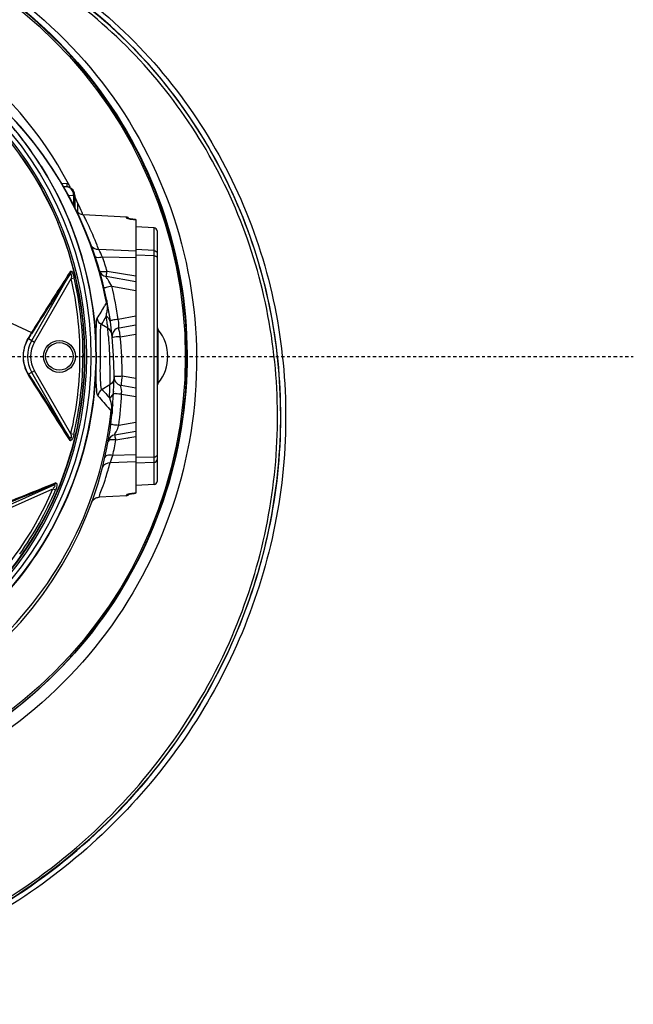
# Model space of a CAD drawing. Header units: inches. Extents: x 22575 to 24734, y 6028 to 6659.
# Tile 105 of 163: x 24499 to 24522, y 6479 to 6516. Entities that reach past the tile are written whole.
import ezdxf

# ---------------------------------------------------------------- set-up
doc = ezdxf.new("R2010")
doc.units = ezdxf.units.IN
doc.header["$LTSCALE"] = 0.5
doc.header["$MEASUREMENT"] = 0
doc.linetypes.add('CENTER', pattern=[2, 1.25, -0.25, 0.25, -0.25])
doc.layers.add('CL', color=1, linetype='Continuous')

# ---------------------------------------------------------------- blocks, each defined once
blk = doc.blocks.new('Flygt Large 14 MGD')
at = {"color": 6, "linetype": 'Continuous'}
for p, q in [((24512.627, 6504.076), (24512.435, 6504.086)), ((24512.624, 6503.96), (24512.506, 6503.966)), ((24512.681, 6503.656), (24512.881, 6503.646)), ((24512.881, 6503.276), (24512.881, 6503.646)), ((24512.923, 6503.646), (24512.881, 6503.646)), ((24512.923, 6503.646), (24512.923, 6503.196)), ((24513.037, 6502.955), (24513.037, 6503.353)), ((24514.838, 6502.84), (24513.238, 6502.924)), ((24514.838, 6502.812), (24514.838, 6502.84)), ((24515.097, 6502.754), (24515.072, 6502.757)), ((24515.186, 6502.746), (24515.186, 6492.603)), ((24515.862, 6502.445), (24515.186, 6502.48)), ((24515.862, 6492.924), (24515.862, 6502.445)), ((24515.974, 6502.327), (24515.974, 6493.041)), ((24515.186, 6501.581), (24513.812, 6501.638)), ((24515.862, 6501.602), (24515.186, 6501.634)), ((24515.186, 6501.325), (24513.951, 6501.354)), ((24515.862, 6501.405), (24515.186, 6501.426)), ((24511.326, 6498.267), (24512.756, 6500.744)), ((24511.429, 6498.208), (24512.788, 6500.562)), ((24512.788, 6500.562), (24512.897, 6500.588)), ((24515.186, 6500.44), (24514.083, 6500.634)), ((24515.186, 6500.644), (24514.121, 6500.826)), ((24514.295, 6500.28), (24515.186, 6500.123)), ((24509.335, 6499.462), (24511.32, 6498.566)), ((24514.06, 6499.611), (24514.025, 6499.545)), ((24514.041, 6499.574), (24514.025, 6499.545)), ((24514.094, 6499.678), (24514.041, 6499.574)), ((24514.094, 6499.678), (24514.06, 6499.611)), ((24515.186, 6499.164), (24514.53, 6499.048)), ((24514.144, 6498.723), (24513.909, 6498.857)), ((24514.128, 6498.87), (24514.139, 6498.772)), ((24514.134, 6498.821), (24514.139, 6498.772)), ((24514.139, 6498.772), (24514.144, 6498.723)), ((24514.568, 6498.738), (24515.186, 6498.847)), ((24516.018, 6496.685), (24516.018, 6498.665)), ((24511.204, 6498.337), (24511.429, 6498.208)), ((24514.607, 6498.4), (24515.186, 6498.498)), ((24513.226, 6497.707), (24513.286, 6497.679)), ((24511.429, 6497.142), (24511.212, 6497.017)), ((24512.732, 6494.648), (24511.326, 6497.083)), ((24512.777, 6494.806), (24511.429, 6497.142)), ((24515.186, 6496.851), (24514.678, 6496.937)), ((24514.221, 6496.617), (24513.933, 6496.453)), ((24515.186, 6496.503), (24514.639, 6496.599)), ((24514.659, 6496.279), (24515.186, 6496.186)), ((24514.212, 6495.722), (24514.267, 6495.662)), ((24515.186, 6495.227), (24514.552, 6495.115)), ((24512.884, 6494.78), (24512.777, 6494.806)), ((24514.41, 6494.773), (24515.186, 6494.91)), ((24514.449, 6494.58), (24515.186, 6494.705)), ((24514.859, 6494.65), (24514.941, 6494.664)), ((24515.186, 6494.024), (24514.327, 6494.004)), ((24515.862, 6493.945), (24515.186, 6493.924)), ((24515.186, 6493.769), (24514.233, 6493.729)), ((24515.862, 6493.747), (24515.186, 6493.716)), ((24509.603, 6491.779), (24512.16, 6492.918)), ((24515.862, 6492.924), (24515.186, 6492.886)), ((24509.651, 6491.672), (24512.108, 6492.766)), ((24512.108, 6492.766), (24512.209, 6492.723)), ((24514.838, 6492.509), (24513.82, 6492.456)), ((24514.838, 6492.509), (24514.838, 6492.537)), ((24514.902, 6492.563), (24514.898, 6492.561))]:
    blk.add_line(p, q, dxfattribs=at)
at = {"color": 7, "linetype": 'Continuous'}
for p, q in [((24512.624, 6503.969), (24512.624, 6503.963)), ((24515.175, 6502.748), (24515.174, 6502.747)), ((24515.174, 6502.747), (24515.186, 6502.746)), ((24515.175, 6502.747), (24515.175, 6502.748)), ((24513.298, 6497.679), (24513.287, 6497.679)), ((24513.287, 6497.675), (24513.298, 6497.675)), ((24515.186, 6492.603), (24515.174, 6492.603)), ((24515.174, 6492.603), (24515.175, 6492.601)), ((24515.175, 6492.601), (24515.175, 6492.603)), ((24515.186, 6492.602), (24515.186, 6492.603))]:
    blk.add_line(p, q, dxfattribs=at)
blk.add_lwpolyline([(24512.688, 6504.068), (24512.681, 6504.07), (24512.675, 6504.071), (24512.668, 6504.072), (24512.661, 6504.073), (24512.654, 6504.074), (24512.647, 6504.075), (24512.641, 6504.075), (24512.634, 6504.076), (24512.627, 6504.076)], dxfattribs=at)
at = {"color": 6, "linetype": 'Continuous'}
for points in [[(24513.238, 6502.924), (24513.21, 6502.927), (24513.173, 6502.934), (24513.136, 6502.947), (24513.102, 6502.963), (24513.069, 6502.984), (24513.04, 6503.008), (24513.013, 6503.036), (24512.99, 6503.068), (24512.972, 6503.1)], [(24515.072, 6502.757), (24515.048, 6502.76), (24515.026, 6502.763), (24515.005, 6502.766), (24514.986, 6502.769), (24514.969, 6502.772), (24514.953, 6502.775), (24514.939, 6502.778), (24514.927, 6502.781), (24514.917, 6502.783), (24514.909, 6502.786), (24514.902, 6502.788), (24514.898, 6502.789), (24514.898, 6502.789)], [(24515.175, 6502.748), (24515.151, 6502.75), (24515.124, 6502.752), (24515.097, 6502.754)], [(24513.54, 6492.25), (24513.557, 6492.287), (24513.578, 6492.322), (24513.604, 6492.354), (24513.634, 6492.383), (24513.666, 6492.407), (24513.702, 6492.427), (24513.741, 6492.442), (24513.78, 6492.451), (24513.82, 6492.456)], [(24514.898, 6492.561), (24514.896, 6492.56), (24514.897, 6492.56), (24514.9, 6492.561), (24514.905, 6492.563), (24514.912, 6492.565), (24514.921, 6492.567), (24514.931, 6492.57), (24514.944, 6492.573), (24514.958, 6492.576), (24514.973, 6492.578), (24514.99, 6492.581), (24515.009, 6492.584), (24515.029, 6492.587), (24515.05, 6492.59)], [(24515.05, 6492.59), (24515.073, 6492.593), (24515.097, 6492.595), (24515.122, 6492.597), (24515.147, 6492.6), (24515.175, 6492.601)]]:
    blk.add_lwpolyline(points, dxfattribs=at)
for centre, radius in [((24500.482, 6497.675), 16.535), ((24500.482, 6497.675), 13.039), ((24512.352, 6497.675), 0.591), ((24512.352, 6497.675), 0.512)]:
    blk.add_circle(centre, radius, dxfattribs=at)
for centre, radius, start, end in [((24500.482, 6497.675), 16.592, 117.4947, 109.7585), ((24500.482, 6497.675), 13.78, 27.6456, 133.3005), ((24500.482, 6497.675), 13.228, 91.5783, 88.4217), ((24500.482, 6497.005), 13.898, 271.9859, 88.0141), ((24500.503, 6497.059), 13.841, 11.2865, 81.487), ((24500.482, 6497.675), 12.883, 317.5813, 42.4187), ((24500.458, 6497.654), 13.26, 32.26, 42.3989), ((24512.608, 6503.646), 0.315, 80.0304, 87.0011), ((24512.608, 6503.646), 0.315, 0, 72.7583), ((24500.482, 6497.675), 13.78, 22.3656, 25.4638), ((24501.322, 6496.838), 13.381, 22.1578, 25.9334), ((24514.832, 6502.722), 0.118, 28.5657, 87), ((24515.294, 6504.766), 2.022, 263.1381, 265.4068), ((24515.282, 6504.619), 1.875, 265.4046, 266.6989), ((24500.421, 6497.668), 12.866, 6.4164, 22.7103), ((24500.419, 6497.658), 12.88, 6.1694, 22.7485), ((24515.856, 6502.327), 0.118, 0, 87), ((24501.49, 6496.909), 13.198, 22.0357, 22.1504), ((24501.508, 6496.916), 13.178, 20.9977, 22.036), ((24505.837, 6497.56), 8.957, 25.0631, 27.0883), ((24501.331, 6496.998), 13.351, 16.6622, 19.0439), ((24613.067, 6434.325), 120.306, 146.49011, 147.75823), ((24500.483, 6497.706), 12.632, 0.0018, 13.0667), ((24500.483, 6497.706), 12.744, 0.0017, 13.0668), ((24500.475, 6497.004), 14.204, 8.2729, 13.3348), ((24500.621, 6497.097), 13.718, 10.8449, 11.2309), ((24508.753, 6502.364), 5.979, 326.794, 331.8676), ((24514.402, 6499.74), 0.315, 191.5247, 203.4667), ((24514.4, 6499.739), 0.312, 203.4541, 206.8985), ((24513.879, 6499.466), 0.277, 10.4873, 28.6513), ((24500.442, 6497.675), 12.845, 6.1048, 6.3945), ((24500.508, 6497.681), 12.779, 359.9909, 6.1094), ((24500.468, 6497.673), 12.83, 0.0186, 6.1268), ((24508.603, 6502.169), 6.255, 328.0273, 331.3002), ((24510.873, 6499.621), 3.249, 351.9222, 354.3808), ((24500.632, 6497.274), 13.59, 6.7452, 7.9977), ((24492.827, 6496.973), 21.389, 3.8776, 4.6933), ((24514.623, 6498.427), 0.315, 100, 185.7422), ((24516.171, 6498.788), 0.197, 180.0003, 218.9424), ((24514.793, 6497.675), 1.575, 321.0576, 38.9424), ((24553.279, 6471.945), 49.668, 147.6708, 147.9007), ((24501.466, 6497.029), 13.212, 359.6022, 5.9556), ((24512.352, 6497.675), 1.184, 149.9993, 210.0003), ((24512.352, 6497.675), 1.066, 150.0001, 209.9999), ((24500.482, 6497.685), 12.805, 306.6068, 359.976), ((24500.482, 6497.674), 12.816, 306.6367, 0.0125), ((24500.484, 6497.707), 12.631, 346.7225, 0.0001), ((24500.484, 6497.707), 12.741, 346.7224, 0.0001), ((25209.996, 6943.781), 829.396, 212.592621, 212.787041), ((25144.062, 6898.699), 749.6, 212.409245, 212.624946), ((24514.694, 6496.91), 0.315, 179.6132, 193.011), ((24500.63, 6496.737), 13.592, 357.4659, 359.4967), ((24514.694, 6496.91), 0.315, 199.7099, 226.5054), ((24516.171, 6496.561), 0.197, 141.0576, 179.9997), ((24530.954, 6510.838), 22.556, 220.4094, 222.0773), ((24531.393, 6511.324), 22.934, 220.4209, 221.4712), ((24500.476, 6497.006), 14.202, 352.3467, 357.0653), ((24512.932, 6495.573), 1.382, 8.2137, 10.2292), ((24500.577, 6497.081), 13.763, 353.5727, 354.0789), ((24514.465, 6494.463), 0.315, 100, 169.6933), ((24501.41, 6497.04), 13.269, 346.7731, 349.3133), ((24506.747, 6496.438), 7.961, 340.1056, 342.1995), ((24582.034, 6314.417), 191.69, 111.37769, 112.21487), ((24588.194, 6302.108), 205.443, 111.70566, 112.49244), ((24500.483, 6497.707), 12.632, 310.8496, 336.9718), ((24500.455, 6497.729), 12.776, 324.6889, 336.9291), ((24514.832, 6492.627), 0.118, 273, 331.4318), ((24515.293, 6490.597), 2.009, 94.6629, 95.8726), ((24515.283, 6490.722), 1.884, 93.302, 94.6693)]:
    blk.add_arc(centre, radius, start, end, dxfattribs=at)
at = {"color": 7, "linetype": 'Continuous'}
for centre, radius, start, end in [((24512.608, 6503.646), 0.315, 72.7583, 80.0304), ((24500.482, 6497.675), 13.78, 26.9415, 27.6456), ((24514.138, 6500.945), 0.315, 196.0909, 260), ((24514.694, 6496.91), 0.315, 193.011, 199.7099), ((24514.694, 6496.91), 0.315, 226.5054, 260)]:
    blk.add_arc(centre, radius, start, end, dxfattribs=at)
blk.add_ellipse((24514.694, 6496.91), major_axis=(-0.055, -0.31), ratio=0.067136, start_param=-1.649073, end_param=0.000226, dxfattribs=at)
at = {"color": 6, "linetype": 'Continuous'}
for points, knots in [([(24500.506, 6514.348), (24502.372, 6514.364), (24506.147, 6513.781), (24511.172, 6511.062), (24515.029, 6506.838), (24517.276, 6501.575), (24517.671, 6495.865), (24516.175, 6490.339), (24512.96, 6485.607), (24509.892, 6483.317), (24508.227, 6482.458)], [0, 0, 0, 0, 0.124657, 0.249555, 0.374519, 0.499562, 0.62464, 0.749748, 0.874871, 1, 1, 1, 1]), ([(24500.482, 6514.319), (24502.322, 6514.309), (24506.031, 6513.68), (24510.961, 6510.971), (24514.738, 6506.794), (24516.935, 6501.613), (24517.313, 6496.002), (24515.832, 6490.581), (24512.666, 6485.949), (24509.647, 6483.716), (24508.011, 6482.883)], [0, 0, 0, 0, 0.125006, 0.250216, 0.375389, 0.5005, 0.625513, 0.750428, 0.875253, 1, 1, 1, 1]), ([(24508.795, 6513.352), (24511.357, 6512.31), (24514.906, 6509.804), (24518.143, 6505.256), (24520.364, 6500.118), (24520.979, 6492.981), (24518.266, 6484.879), (24512.679, 6478.422), (24505.113, 6474.475), (24496.657, 6473.485), (24491.117, 6474.794), (24488.558, 6475.885)], [0, 0, 0, 0, 0.124465, 0.187141, 0.249831, 0.374614, 0.499522, 0.624525, 0.749627, 0.874792, 1, 1, 1, 1]), ([(24508.864, 6513.533), (24509.182, 6513.388), (24509.829, 6513.123), (24511.07, 6512.479), (24513.152, 6511.196), (24515.791, 6508.865), (24518.259, 6505.445), (24520.511, 6500.315), (24521.191, 6493.18), (24518.575, 6485.043), (24513.084, 6478.503), (24505.589, 6474.427), (24497.157, 6473.271), (24491.591, 6474.456), (24489.008, 6475.489)], [0, 0, 0, 0, 0.015697, 0.031393, 0.062773, 0.125436, 0.188116, 0.250802, 0.375528, 0.500306, 0.625148, 0.750062, 0.875014, 1, 1, 1, 1]), ([(24518.652, 6487.075), (24519.722, 6489.481), (24520.946, 6494.734), (24519.655, 6502.648), (24515.414, 6509.369), (24511.002, 6512.316), (24508.636, 6513.259)], [0, 0, 0, 0, 0.253974, 0.505462, 0.754256, 1, 1, 1, 1]), ([(24518.552, 6486.603), (24519.682, 6488.99), (24521.043, 6494.251), (24519.941, 6502.292), (24516.42, 6508.125), (24512.881, 6511.152), (24510.618, 6512.547), (24509.407, 6513.096), (24508.799, 6513.36)], [0, 0, 0, 0, 0.249861, 0.499565, 0.749081, 0.874455, 0.937229, 1, 1, 1, 1]), ([(24475.657, 6512.341), (24474.283, 6509.397), (24472.47, 6503.01), (24473.18, 6493.086), (24477.41, 6484.058), (24484.657, 6477.199), (24493.975, 6473.593), (24502.347, 6473.904), (24508.486, 6476.18), (24512.644, 6478.832), (24516.12, 6482.329), (24517.855, 6485.129), (24518.552, 6486.603)], [0, 0, 0, 0, 0.12495, 0.249862, 0.37474, 0.499589, 0.624414, 0.749191, 0.811899, 0.874607, 0.937303, 1, 1, 1, 1]), ([(24475.776, 6512.481), (24474.3, 6509.419), (24472.45, 6502.792), (24473.339, 6492.61), (24477.841, 6483.546), (24485.348, 6476.844), (24494.788, 6473.55), (24503.1, 6474.14), (24509.091, 6476.603), (24514.389, 6480.208), (24517.367, 6484.186), (24518.652, 6487.075)], [0, 0, 0, 0, 0.130141, 0.256914, 0.383071, 0.508363, 0.632667, 0.756007, 0.817618, 0.878957, 1, 1, 1, 1]), ([(24511.671, 6504.732), (24512.912, 6502.765), (24514.357, 6498.068), (24512.626, 6490.972), (24507.55, 6485.72), (24502.807, 6484.435), (24500.482, 6484.435)], [0, 0, 0, 0, 0.250001, 0.500002, 0.750002, 1, 1, 1, 1]), ([(24512.881, 6503.646), (24512.881, 6503.659), (24512.879, 6503.685), (24512.875, 6503.712), (24512.872, 6503.725)], [0, 0, 0, 0, 0.49856, 1, 1, 1, 1]), ([(24513.355, 6502.69), (24513.327, 6502.749), (24513.329, 6502.778), (24513.221, 6502.936), (24513.239, 6502.924)], [0, 0, 0, 0, 0.748167, 1, 1, 1, 1]), ([(24514.838, 6502.812), (24514.838, 6502.805), (24514.87, 6502.793), (24514.889, 6502.787), (24514.907, 6502.782)], [0, 0, 0, 0, 0.289238, 1, 1, 1, 1]), ([(24514.858, 6502.809), (24514.855, 6502.81), (24514.848, 6502.811), (24514.842, 6502.812), (24514.838, 6502.812)], [0, 0, 0, 0, 0.508542, 1, 1, 1, 1]), ([(24514.905, 6502.787), (24514.898, 6502.792), (24514.883, 6502.801), (24514.866, 6502.807), (24514.858, 6502.809)], [0, 0, 0, 0, 0.506958, 1, 1, 1, 1]), ([(24513.951, 6501.354), (24513.919, 6501.346), (24513.831, 6501.331), (24513.689, 6501.332), (24513.669, 6501.393)], [0, 0, 0, 0, 0.341463, 1, 1, 1, 1]), ([(24515.862, 6501.405), (24515.873, 6501.404), (24515.894, 6501.401), (24515.915, 6501.393), (24515.924, 6501.389)], [0, 0, 0, 0, 0.502902, 1, 1, 1, 1]), ([(24515.924, 6501.389), (24515.937, 6501.382), (24515.959, 6501.369), (24515.974, 6501.345), (24515.974, 6501.334)], [0, 0, 0, 0, 0.572531, 1, 1, 1, 1]), ([(24512.763, 6500.83), (24512.654, 6500.665), (24512.168, 6499.914), (24511.691, 6499.157), (24511.32, 6498.566)], [0, 0, 0, 0, 0.220768, 1, 1, 1, 1]), ([(24512.763, 6500.83), (24512.768, 6500.816), (24512.772, 6500.786), (24512.764, 6500.757), (24512.756, 6500.744)], [0, 0, 0, 0, 0.506719, 1, 1, 1, 1]), ([(24514.295, 6500.28), (24514.249, 6500.357), (24514.162, 6500.482), (24514.133, 6500.562), (24514.069, 6500.637), (24514.083, 6500.634)], [0, 0, 0, 0, 0.653199, 0.90117, 1, 1, 1, 1]), ([(24514.295, 6500.28), (24514.227, 6500.264), (24514.12, 6500.251), (24514.052, 6500.211), (24514.004, 6500.214), (24514.005, 6500.208)], [0, 0, 0, 0, 0.709983, 0.930165, 1, 1, 1, 1]), ([(24514.101, 6499.774), (24514.104, 6499.757), (24514.108, 6499.724), (24514.1, 6499.691), (24514.094, 6499.678)], [0, 0, 0, 0, 0.537993, 1, 1, 1, 1]), ([(24514.118, 6499.442), (24514.117, 6499.418), (24514.113, 6499.372), (24514.109, 6499.326), (24514.106, 6499.303)], [0, 0, 0, 0, 0.508382, 1, 1, 1, 1]), ([(24513.779, 6496.216), (24513.745, 6496.256), (24513.736, 6496.43), (24513.713, 6496.728), (24513.716, 6497.162), (24513.719, 6497.8), (24513.705, 6498.409), (24513.728, 6498.876), (24513.727, 6499.046), (24513.755, 6499.089)], [0, 0, 0, 0, 0.054731, 0.166363, 0.321778, 0.500819, 0.834968, 0.946223, 1, 1, 1, 1]), ([(24514.53, 6499.048), (24514.46, 6499.038), (24514.353, 6499.035), (24514.282, 6499.001), (24514.234, 6499.009), (24514.235, 6499.003)], [0, 0, 0, 0, 0.710176, 0.930285, 1, 1, 1, 1]), ([(24514.568, 6498.738), (24514.539, 6498.732), (24514.575, 6498.913), (24514.539, 6498.974), (24514.53, 6499.048)], [0, 0, 0, 0, 0.290085, 1, 1, 1, 1]), ([(24513.933, 6496.453), (24513.9, 6496.482), (24513.888, 6496.633), (24513.859, 6497.017), (24513.882, 6497.654), (24513.861, 6498.287), (24513.882, 6498.676), (24513.882, 6498.823), (24513.909, 6498.857)], [0, 0, 0, 0, 0.05431, 0.166273, 0.500275, 0.833742, 0.945883, 1, 1, 1, 1]), ([(24514.607, 6498.4), (24514.592, 6498.478), (24514.608, 6498.557), (24514.535, 6498.732), (24514.568, 6498.738)], [0, 0, 0, 0, 0.699081, 1, 1, 1, 1]), ([(24511.213, 6498.394), (24511.067, 6498.156), (24510.93, 6497.629), (24511.102, 6497.132), (24511.219, 6496.941)], [0, 0, 0, 0, 0.555213, 1, 1, 1, 1]), ([(24511.212, 6497.017), (24511.102, 6497.187), (24510.946, 6497.64), (24511.068, 6498.122), (24511.204, 6498.337)], [0, 0, 0, 0, 0.443104, 1, 1, 1, 1]), ([(24511.204, 6498.337), (24511.209, 6498.346), (24511.215, 6498.365), (24511.215, 6498.384), (24511.213, 6498.394)], [0, 0, 0, 0, 0.487107, 1, 1, 1, 1]), ([(24511.312, 6498.51), (24511.317, 6498.519), (24511.322, 6498.537), (24511.322, 6498.557), (24511.32, 6498.566)], [0, 0, 0, 0, 0.487511, 1, 1, 1, 1]), ([(24514.167, 6498.419), (24514.179, 6498.252), (24514.213, 6497.652), (24514.221, 6497.051), (24514.221, 6496.617)], [0, 0, 0, 0, 0.278348, 1, 1, 1, 1]), ([(24514.607, 6498.4), (24514.537, 6498.393), (24514.469, 6498.41), (24514.313, 6498.367), (24514.31, 6498.396)], [0, 0, 0, 0, 0.706032, 1, 1, 1, 1]), ([(24511.212, 6497.017), (24511.218, 6497.006), (24511.225, 6496.98), (24511.223, 6496.954), (24511.219, 6496.941)], [0, 0, 0, 0, 0.489689, 1, 1, 1, 1]), ([(24514.659, 6496.279), (24514.654, 6496.355), (24514.679, 6496.416), (24514.609, 6496.605), (24514.639, 6496.599)], [0, 0, 0, 0, 0.710096, 1, 1, 1, 1]), ([(24514.659, 6496.279), (24514.589, 6496.283), (24514.482, 6496.274), (24514.408, 6496.302), (24514.361, 6496.288), (24514.361, 6496.295)], [0, 0, 0, 0, 0.710191, 0.930313, 1, 1, 1, 1]), ([(24514.267, 6495.662), (24514.269, 6495.68), (24514.276, 6495.718), (24514.291, 6495.753), (24514.299, 6495.77)], [0, 0, 0, 0, 0.499574, 1, 1, 1, 1]), ([(24514.334, 6495.884), (24514.332, 6495.864), (24514.325, 6495.825), (24514.309, 6495.787), (24514.299, 6495.77)], [0, 0, 0, 0, 0.498667, 1, 1, 1, 1]), ([(24500.963, 6483.269), (24502.597, 6483.326), (24505.872, 6484.028), (24510.091, 6486.719), (24513.113, 6490.707), (24514.071, 6493.917), (24514.254, 6495.541)], [0, 0, 0, 0, 0.250045, 0.500065, 0.750048, 1, 1, 1, 1]), ([(24514.267, 6495.662), (24514.281, 6495.646), (24514.303, 6495.604), (24514.304, 6495.558), (24514.301, 6495.534)], [0, 0, 0, 0, 0.47254, 1, 1, 1, 1]), ([(24514.552, 6495.115), (24514.481, 6495.124), (24514.374, 6495.125), (24514.303, 6495.159), (24514.255, 6495.15), (24514.256, 6495.156)], [0, 0, 0, 0, 0.710138, 0.930275, 1, 1, 1, 1]), ([(24514.41, 6494.773), (24514.374, 6494.766), (24514.524, 6494.971), (24514.518, 6495.035), (24514.552, 6495.115)], [0, 0, 0, 0, 0.297857, 1, 1, 1, 1]), ([(24512.732, 6494.648), (24512.739, 6494.635), (24512.746, 6494.606), (24512.742, 6494.575), (24512.736, 6494.561)], [0, 0, 0, 0, 0.489171, 1, 1, 1, 1]), ([(24512.884, 6494.78), (24512.876, 6494.748), (24512.867, 6494.678), (24512.769, 6494.515), (24512.736, 6494.561)], [0, 0, 0, 0, 0.371366, 1, 1, 1, 1]), ([(24512.777, 6494.806), (24512.781, 6494.762), (24512.789, 6494.725), (24512.78, 6494.619), (24512.762, 6494.668), (24512.757, 6494.683)], [0, 0, 0, 0, 0.620618, 0.778229, 1, 1, 1, 1]), ([(24514.449, 6494.58), (24514.44, 6494.626), (24514.411, 6494.664), (24514.428, 6494.776), (24514.41, 6494.773)], [0, 0, 0, 0, 0.725824, 1, 1, 1, 1]), ([(24514.449, 6494.58), (24514.414, 6494.584), (24514.323, 6494.591), (24514.167, 6494.584), (24514.155, 6494.519)], [0, 0, 0, 0, 0.346193, 1, 1, 1, 1]), ([(24514.327, 6494.004), (24514.293, 6494.01), (24514.2, 6494.018), (24514.051, 6494.001), (24514.036, 6493.935)], [0, 0, 0, 0, 0.337008, 1, 1, 1, 1]), ([(24515.862, 6493.945), (24515.873, 6493.945), (24515.894, 6493.949), (24515.915, 6493.956), (24515.924, 6493.961)], [0, 0, 0, 0, 0.502902, 1, 1, 1, 1]), ([(24515.924, 6493.961), (24515.937, 6493.967), (24515.959, 6493.981), (24515.974, 6494.004), (24515.974, 6494.015)], [0, 0, 0, 0, 0.572531, 1, 1, 1, 1]), ([(24513.82, 6492.456), (24513.846, 6492.47), (24513.851, 6492.612), (24513.972, 6492.824), (24514.085, 6493.236), (24514.184, 6493.547), (24514.233, 6493.729)], [0, 0, 0, 0, 0.066768, 0.262119, 0.577594, 1, 1, 1, 1]), ([(24512.16, 6492.918), (24512.176, 6492.924), (24512.184, 6492.838), (24512.151, 6492.803), (24512.121, 6492.796)], [0, 0, 0, 0, 0.362289, 1, 1, 1, 1]), ([(24512.213, 6492.985), (24512.209, 6492.97), (24512.196, 6492.943), (24512.173, 6492.924), (24512.16, 6492.918)], [0, 0, 0, 0, 0.512055, 1, 1, 1, 1]), ([(24512.213, 6492.985), (24512.265, 6493.004), (24512.256, 6492.817), (24512.222, 6492.756), (24512.209, 6492.723)], [0, 0, 0, 0, 0.6088, 1, 1, 1, 1]), ([(24514.842, 6492.543), (24514.841, 6492.542), (24514.839, 6492.541), (24514.838, 6492.538), (24514.838, 6492.537)], [0, 0, 0, 0, 0.584104, 1, 1, 1, 1]), ([(24514.858, 6492.54), (24514.855, 6492.54), (24514.848, 6492.538), (24514.842, 6492.538), (24514.838, 6492.537)], [0, 0, 0, 0, 0.50856, 1, 1, 1, 1]), ([(24514.852, 6492.549), (24514.85, 6492.548), (24514.847, 6492.547), (24514.843, 6492.544), (24514.842, 6492.543)], [0, 0, 0, 0, 0.561286, 1, 1, 1, 1]), ([(24514.867, 6492.556), (24514.864, 6492.555), (24514.859, 6492.553), (24514.854, 6492.55), (24514.852, 6492.549)], [0, 0, 0, 0, 0.540879, 1, 1, 1, 1]), ([(24514.905, 6492.563), (24514.898, 6492.557), (24514.883, 6492.548), (24514.866, 6492.542), (24514.858, 6492.54)], [0, 0, 0, 0, 0.50694, 1, 1, 1, 1]), ([(24514.907, 6492.567), (24514.9, 6492.565), (24514.886, 6492.562), (24514.873, 6492.558), (24514.867, 6492.556)], [0, 0, 0, 0, 0.549878, 1, 1, 1, 1])]:
    blk.add_open_spline(points, degree=3, knots=knots, dxfattribs=at)
for points in [[(24508.838, 6507.385), (24510.32, 6506.107), (24511.532, 6504.44), (24512.29, 6502.635)], [(24508.841, 6507.389), (24510.325, 6506.112), (24511.539, 6504.444), (24512.297, 6502.639)], [(24512.872, 6503.725), (24512.848, 6503.836), (24512.738, 6503.954), (24512.624, 6503.96)], [(24514.907, 6502.782), (24514.955, 6502.771), (24515.003, 6502.764), (24515.052, 6502.758)], [(24513.812, 6501.638), (24513.707, 6501.629), (24513.568, 6501.684), (24513.532, 6501.783)], [(24515.862, 6501.602), (24515.913, 6501.6), (24515.974, 6501.548), (24515.974, 6501.496)], [(24512.763, 6500.831), (24512.818, 6500.905), (24512.876, 6500.678), (24512.897, 6500.588)], [(24512.756, 6500.744), (24512.784, 6500.789), (24512.813, 6500.631), (24512.784, 6500.587)], [(24514.101, 6499.774), (24514.113, 6499.716), (24514.121, 6499.657), (24514.122, 6499.598)], [(24514.122, 6499.598), (24514.123, 6499.546), (24514.122, 6499.494), (24514.118, 6499.442)], [(24513.909, 6498.857), (24513.829, 6498.904), (24513.767, 6498.997), (24513.755, 6499.089)], [(24514.244, 6498.94), (24514.231, 6499.03), (24514.169, 6499.12), (24514.09, 6499.165)], [(24514.3, 6498.487), (24514.29, 6498.581), (24514.226, 6498.676), (24514.144, 6498.723)], [(24511.32, 6498.566), (24511.284, 6498.508), (24511.246, 6498.451), (24511.213, 6498.391)], [(24514.379, 6496.883), (24514.378, 6496.78), (24514.311, 6496.668), (24514.221, 6496.617)], [(24513.933, 6496.453), (24513.852, 6496.405), (24513.789, 6496.31), (24513.779, 6496.216)], [(24514.209, 6496.136), (24514.295, 6496.185), (24514.361, 6496.291), (24514.366, 6496.391)], [(24514.209, 6496.136), (24514.242, 6496.032), (24514.272, 6495.926), (24514.291, 6495.818)], [(24514.299, 6495.77), (24514.311, 6495.692), (24514.31, 6495.613), (24514.301, 6495.535)], [(24514.233, 6493.729), (24514.12, 6493.734), (24513.972, 6493.663), (24513.944, 6493.554)], [(24515.862, 6493.747), (24515.913, 6493.75), (24515.974, 6493.802), (24515.974, 6493.853)], [(24515.862, 6492.924), (24515.916, 6492.926), (24515.974, 6492.987), (24515.974, 6493.041)], [(24515.087, 6492.596), (24515.027, 6492.589), (24514.966, 6492.582), (24514.907, 6492.567)]]:
    blk.add_open_spline(points, degree=3, dxfattribs=at)
at = {"color": 7, "linetype": 'Continuous'}
for points, knots in [([(24512.627, 6504.076), (24512.626, 6504.055), (24512.624, 6504.02), (24512.623, 6503.984), (24512.624, 6503.969)], [0, 0, 0, 0, 0.582939, 1, 1, 1, 1]), ([(24514.121, 6500.826), (24514.088, 6500.818), (24514.001, 6500.805), (24513.853, 6500.796), (24513.835, 6500.857)], [0, 0, 0, 0, 0.34984, 1, 1, 1, 1]), ([(24514.083, 6500.634), (24514.1, 6500.631), (24514.084, 6500.742), (24514.113, 6500.779), (24514.121, 6500.826)], [0, 0, 0, 0, 0.274206, 1, 1, 1, 1]), ([(24514.678, 6496.937), (24514.607, 6496.938), (24514.54, 6496.916), (24514.379, 6496.941), (24514.379, 6496.912)], [0, 0, 0, 0, 0.705376, 1, 1, 1, 1])]:
    blk.add_open_spline(points, degree=3, knots=knots, dxfattribs=at)
at = {"layer": 'CL', "linetype": 'CENTER', "ltscale": 0.2}
blk.add_line((24504.419, 6497.675), (24533.622, 6497.675), dxfattribs=at)

msp = doc.modelspace()

# ---------------------------------------------------------------- block references
msp.add_blockref('Flygt Large 14 MGD', (-12, 5.578))

doc.saveas('drawing.dxf')
